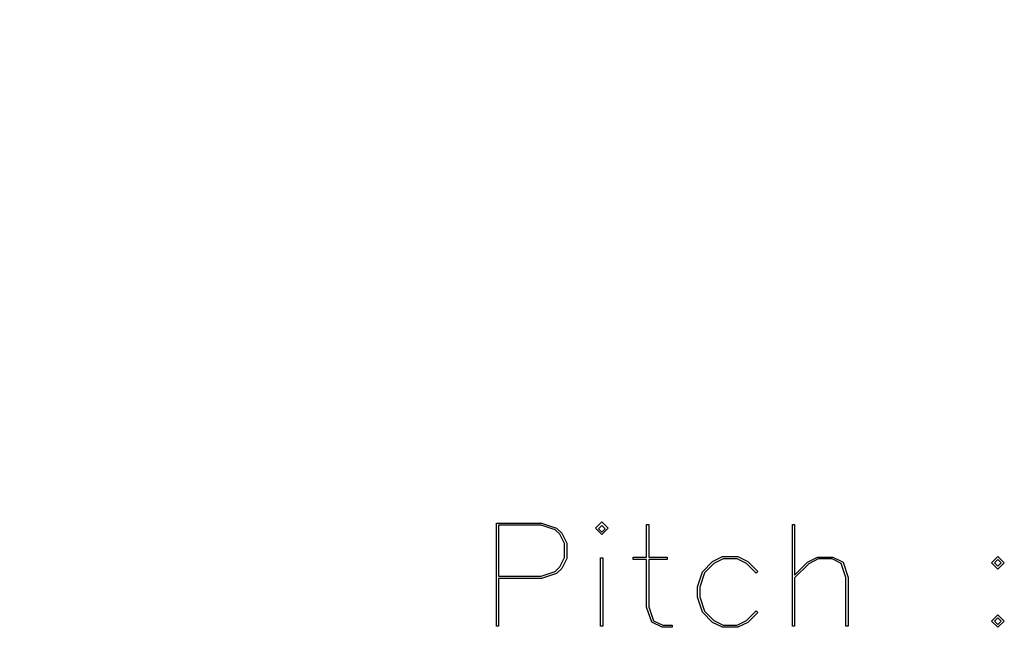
# Model space of a CAD drawing. Header units: inches. Extents: x 0.7 to 43.6, y 0.3 to 38.8.
# Tile 55 of 97: x 31.5 to 33.3, y 17.7 to 18.9. Entities that reach past the tile are written whole.
import ezdxf

# ---------------------------------------------------------------- set-up
doc = ezdxf.new("R2010")
doc.units = ezdxf.units.IN
doc.header["$MEASUREMENT"] = 0
doc.layers.add('SID-M-S', color=90, linetype='Continuous')

msp = doc.modelspace()

# ---------------------------------------------------------------- linework, layer by layer
at = {"color": 7, "linetype": 'Continuous', "flags": 128}
for points in [[(32.411506, 17.751016), (32.411522, 17.940889), (32.411522, 17.940889), (32.494481, 17.940889), (32.494481, 17.940889), (32.522146, 17.931655), (32.522146, 17.931655), (32.531899, 17.92231), (32.531899, 17.92231), (32.54117, 17.903582), (32.54117, 17.903582), (32.54117, 17.875768), (32.54117, 17.875768), (32.531899, 17.857041), (32.531899, 17.857041), (32.522146, 17.847695), (32.522146, 17.847695), (32.494481, 17.838461), (32.494481, 17.838461), (32.415527, 17.838461), (32.415527, 17.838461), (32.415527, 17.751016), (32.415527, 17.751016), (32.411522, 17.751016)], [(32.415524, 17.842874), (32.493999, 17.842874), (32.493999, 17.842874), (32.520143, 17.851515), (32.520143, 17.851515), (32.528413, 17.860044), (32.528413, 17.860044), (32.537054, 17.877178), (32.537054, 17.877178), (32.537054, 17.9031), (32.537054, 17.9031), (32.528413, 17.920233), (32.528413, 17.920233), (32.520143, 17.928762), (32.520143, 17.928762), (32.493999, 17.937366), (32.493999, 17.937366), (32.415527, 17.937366), (32.415527, 17.937366), (32.415527, 17.842874)], [(32.60577, 17.919751), (32.593979, 17.931507), (32.593979, 17.931507), (32.605772, 17.943262), (32.605772, 17.943262), (32.617528, 17.931507), (32.617528, 17.931507), (32.605772, 17.919751)], [(32.73553, 17.748642), (32.717137, 17.748642), (32.717137, 17.748642), (32.697853, 17.757876), (32.697853, 17.757876), (32.688582, 17.785986), (32.688582, 17.785986), (32.688582, 17.873803), (32.688582, 17.873803), (32.663809, 17.873803), (32.663809, 17.873803), (32.663809, 17.877808), (32.663809, 17.877808), (32.688582, 17.877808), (32.688582, 17.877808), (32.688582, 17.938516), (32.688582, 17.938516), (32.692735, 17.938516), (32.692735, 17.938516), (32.692735, 17.877808), (32.692735, 17.877808), (32.726631, 17.877808), (32.726631, 17.877808), (32.726631, 17.873803), (32.726631, 17.873803), (32.692735, 17.873803), (32.692735, 17.873803), (32.692735, 17.786506), (32.692735, 17.786506), (32.701487, 17.76088), (32.701487, 17.76088), (32.718138, 17.752499), (32.718138, 17.752499), (32.735531, 17.752499), (32.735531, 17.752499), (32.735531, 17.748642)], [(32.957391, 17.751016), (32.957408, 17.938516), (32.957408, 17.938516), (32.961414, 17.938516), (32.961414, 17.938516), (32.961414, 17.845136), (32.961414, 17.845136), (32.985074, 17.869019), (32.985074, 17.869019), (33.00369, 17.878179), (33.00369, 17.878179), (33.031726, 17.878179), (33.031726, 17.878179), (33.050899, 17.868759), (33.050899, 17.868759), (33.06017, 17.840538), (33.06017, 17.840538), (33.06017, 17.751016), (33.06017, 17.751016), (33.056017, 17.751016), (33.056017, 17.751016), (33.056017, 17.840501), (33.056017, 17.840501), (33.047376, 17.866163), (33.047376, 17.866163), (33.030614, 17.874693), (33.030614, 17.874693), (33.00484, 17.874693), (33.00484, 17.874693), (32.987558, 17.865904), (32.987558, 17.865904), (32.961414, 17.840019), (32.961414, 17.840019), (32.961414, 17.751016), (32.961414, 17.751016), (32.957408, 17.751016)], [(32.60577, 17.924349), (32.611891, 17.930505), (32.611891, 17.930505), (32.605772, 17.936624), (32.605772, 17.936624), (32.599616, 17.930505), (32.599616, 17.930505), (32.605772, 17.924349)], [(32.603762, 17.751016), (32.603769, 17.876696), (32.603769, 17.876696), (32.607774, 17.876696), (32.607774, 17.876696), (32.607774, 17.751016), (32.607774, 17.751016), (32.603769, 17.751016)], [(32.893506, 17.776048), (32.875229, 17.757728), (32.875229, 17.757728), (32.856575, 17.748642), (32.856575, 17.748642), (32.828688, 17.748642), (32.828688, 17.748642), (32.809923, 17.757728), (32.809923, 17.757728), (32.791492, 17.77653), (32.791492, 17.77653), (32.782258, 17.804455), (32.782258, 17.804455), (32.782258, 17.823145), (32.782258, 17.823145), (32.791492, 17.851033), (32.791492, 17.851033), (32.809923, 17.869946), (32.809923, 17.869946), (32.828688, 17.87918), (32.828688, 17.87918), (32.856575, 17.87918), (32.856575, 17.87918), (32.875229, 17.869946), (32.875229, 17.869946), (32.893512, 17.851515), (32.893512, 17.851515), (32.890396, 17.848511), (32.890396, 17.848511), (32.872744, 17.866312), (32.872744, 17.866312), (32.855574, 17.875138), (32.855574, 17.875138), (32.829689, 17.875138), (32.829689, 17.875138), (32.812519, 17.866312), (32.812519, 17.866312), (32.795015, 17.848993), (32.795015, 17.848993), (32.786374, 17.822626), (32.786374, 17.822626), (32.786374, 17.805085), (32.786374, 17.805085), (32.795015, 17.778681), (32.795015, 17.778681), (32.812519, 17.761251), (32.812519, 17.761251), (32.829689, 17.752573), (32.829689, 17.752573), (32.855574, 17.752573), (32.855574, 17.752573), (32.872744, 17.761251), (32.872744, 17.761251), (32.890396, 17.7792), (32.890396, 17.7792), (32.893512, 17.776048)], [(33.336289, 17.855631), (33.324509, 17.867424), (33.324509, 17.867424), (33.336302, 17.87918), (33.336302, 17.87918), (33.348058, 17.867424), (33.348058, 17.867424), (33.336302, 17.855631)], [(33.336289, 17.861528), (33.342421, 17.867684), (33.342421, 17.867684), (33.336302, 17.873803), (33.336302, 17.873803), (33.330146, 17.867684), (33.330146, 17.867684), (33.336302, 17.861528)], [(33.336289, 17.748642), (33.324509, 17.760138), (33.324509, 17.760138), (33.336302, 17.771894), (33.336302, 17.771894), (33.348058, 17.760138), (33.348058, 17.760138), (33.336302, 17.748642)], [(33.336289, 17.753908), (33.342421, 17.760027), (33.342421, 17.760027), (33.336302, 17.766146), (33.336302, 17.766146), (33.330146, 17.760027), (33.330146, 17.760027), (33.336302, 17.753908)]]:
    msp.add_lwpolyline(points, dxfattribs=at)
at = {"layer": 'SID-M-S'}
msp.add_open_spline([(28.500501, 18.843807), (28.532964, 18.850105), (28.5955, 18.862236), (28.690906, 18.880451), (28.786218, 18.898489), (28.883312, 18.916719), (28.980306, 18.934849), (29.070007, 18.951622), (29.161497, 18.968812), (29.242393, 18.984144), (29.323192, 18.999644), (29.393846, 19.013375), (29.465112, 19.027445), (29.559417, 19.046368), (29.678331, 19.070743), (29.820921, 19.100671), (29.964563, 19.13137), (30.103572, 19.161477), (30.242265, 19.191789), (30.387826, 19.223756), (30.555365, 19.260642), (30.732399, 19.299726), (30.913602, 19.339766), (31.088562, 19.378388), (31.266757, 19.417565), (31.439464, 19.455282), (31.610785, 19.492174), (31.779707, 19.527776), (31.948191, 19.562245), (32.113144, 19.594765), (32.309318, 19.631698), (32.544433, 19.672896), (32.812276, 19.714957), (33.077139, 19.751873), (33.246101, 19.771185), (33.329636, 19.780733)], degree=3, knots=[0, 0, 0, 0, 0.02046599, 0.03942502, 0.0598545, 0.0800909, 0.0999932, 0.12022287, 0.13579994, 0.15671618, 0.17029554, 0.18574912, 0.20035043, 0.21427117, 0.24390216, 0.27361214, 0.30204007, 0.33225962, 0.35907621, 0.38727541, 0.42168679, 0.46196542, 0.49594716, 0.53290383, 0.56938603, 0.6054846, 0.63933686, 0.67527696, 0.7101908, 0.74403973, 0.77798297, 0.83246675, 0.89070129, 0.94596213, 1, 1, 1, 1], dxfattribs=at)

doc.saveas('drawing.dxf')
